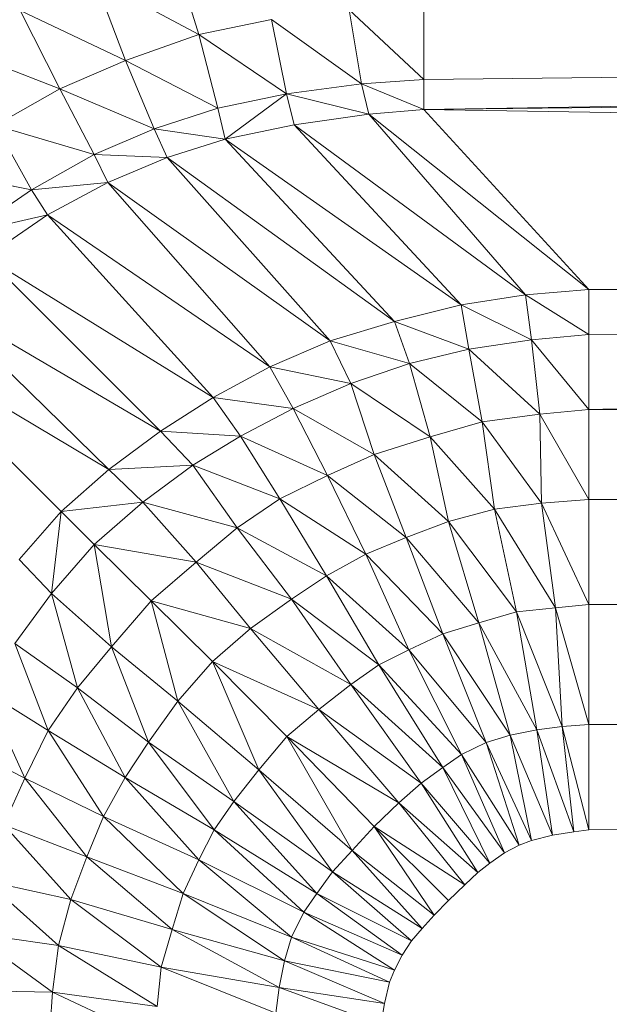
# Model space of a CAD drawing. Header units: metres. Extents: x 391.1 to 427.5, y 12.7 to 28.4.
# Tile 59 of 241: x 409.5508 to 409.5773, y 14.8692 to 14.9135. Entities that reach past the tile are written whole.
import ezdxf

# ---------------------------------------------------------------- set-up
doc = ezdxf.new("R2010")
doc.units = ezdxf.units.M
doc.layers.add('02_MOBILIARIO', color=7, linetype='Continuous', lineweight=18)

# ---------------------------------------------------------------- blocks, each defined once
blk = doc.blocks.new('Family - Plats de dutxa PS-1-153666-01_TEL_PS1')
at = {"layer": '02_MOBILIARIO', "color": 253, "true_color": 0xaaaaaa}
for p, q in [((0.104282, 0.73618), (0.105446, 0.732452)), ((0.105446, 0.732452), (0.104282, 0.73618)), ((0.105446, 0.732452), (0.100747, 0.734957)), ((0.10214, 0.73129), (0.100747, 0.734957)), ((0.100747, 0.734957), (0.105446, 0.732452)), ((0.100747, 0.734957), (0.10214, 0.73129)), ((0.115559, 0.7338), (0.115559, 0.730429)), ((0.409997, 0.7338), (0.115559, 0.730429)), ((0.115559, 0.730429), (0.115559, 0.7338)), ((0.409997, 0.7338), (0.115559, 0.729081)), ((0.409997, 0.7338), (0.115559, 0.730429)), ((0.115559, 0.729081), (0.409997, 0.7338)), ((0.097415, 0.733531), (0.099184, 0.730019)), ((0.10214, 0.73129), (0.097415, 0.733531)), ((0.099184, 0.730019), (0.097415, 0.733531)), ((0.097415, 0.733531), (0.10214, 0.73129)), ((0.115559, 0.730429), (0.112201, 0.733558)), ((0.112746, 0.730237), (0.112201, 0.733558)), ((0.112201, 0.733558), (0.115559, 0.730429)), ((0.112201, 0.733558), (0.112746, 0.730237)), ((0.105446, 0.732452), (0.108701, 0.733124)), ((0.108701, 0.733124), (0.105446, 0.732452)), ((0.112746, 0.730237), (0.108701, 0.733124)), ((0.109381, 0.729785), (0.108701, 0.733124)), ((0.108701, 0.733124), (0.112746, 0.730237)), ((0.108701, 0.733124), (0.109381, 0.729785)), ((0.10214, 0.73129), (0.105446, 0.732452)), ((0.105446, 0.732452), (0.10214, 0.73129)), ((0.109381, 0.729785), (0.105446, 0.732452)), ((0.106288, 0.72914), (0.105446, 0.732452)), ((0.105446, 0.732452), (0.109381, 0.729785)), ((0.105446, 0.732452), (0.106288, 0.72914)), ((0.115559, 0.729081), (0.409997, 0.732452)), ((0.115559, 0.729081), (0.409997, 0.732452)), ((0.099184, 0.730019), (0.094387, 0.731878)), ((0.094387, 0.731878), (0.099184, 0.730019)), ((0.099184, 0.730019), (0.10214, 0.73129)), ((0.10214, 0.73129), (0.099184, 0.730019)), ((0.106288, 0.72914), (0.10214, 0.73129)), ((0.103432, 0.728223), (0.10214, 0.73129)), ((0.10214, 0.73129), (0.106288, 0.72914)), ((0.10214, 0.73129), (0.103432, 0.728223)), ((0.112746, 0.730237), (0.109381, 0.729785)), ((0.109381, 0.729785), (0.112746, 0.730237)), ((0.115559, 0.730429), (0.112746, 0.730237)), ((0.112746, 0.730237), (0.115559, 0.730429)), ((0.115559, 0.729081), (0.112746, 0.730237)), ((0.113086, 0.728879), (0.112746, 0.730237)), ((0.112746, 0.730237), (0.115559, 0.729081)), ((0.112746, 0.730237), (0.113086, 0.728879)), ((0.115559, 0.730429), (0.115559, 0.729081)), ((0.115559, 0.729081), (0.115559, 0.730429)), ((0.096294, 0.728375), (0.099184, 0.730019)), ((0.099184, 0.730019), (0.096294, 0.728375)), ((0.103432, 0.728223), (0.099184, 0.730019)), ((0.100727, 0.727059), (0.099184, 0.730019)), ((0.099184, 0.730019), (0.103432, 0.728223)), ((0.099184, 0.730019), (0.100727, 0.727059)), ((0.109381, 0.729785), (0.106288, 0.72914)), ((0.109381, 0.729785), (0.106288, 0.72914)), ((0.106628, 0.727748), (0.109381, 0.729785)), ((0.109381, 0.729785), (0.106628, 0.727748)), ((0.113086, 0.728879), (0.109381, 0.729785)), ((0.109721, 0.728393), (0.109381, 0.729785)), ((0.109381, 0.729785), (0.113086, 0.728879)), ((0.109381, 0.729785), (0.109721, 0.728393)), ((0.106288, 0.72914), (0.103432, 0.728223)), ((0.103432, 0.728223), (0.106288, 0.72914)), ((0.106628, 0.727748), (0.106288, 0.72914)), ((0.106288, 0.72914), (0.106628, 0.727748)), ((0.113086, 0.728879), (0.109721, 0.728393)), ((0.109721, 0.728393), (0.113086, 0.728879)), ((0.115559, 0.729081), (0.113086, 0.728879)), ((0.113086, 0.728879), (0.115559, 0.729081)), ((0.122975, 0.720991), (0.113086, 0.728879)), ((0.120128, 0.720754), (0.113086, 0.728879)), ((0.113086, 0.728879), (0.122975, 0.720991)), ((0.113086, 0.728879), (0.120128, 0.720754)), ((0.409997, 0.724362), (0.115559, 0.729081)), ((0.122975, 0.720991), (0.115559, 0.729081)), ((0.115559, 0.729081), (0.409997, 0.724362)), ((0.115559, 0.729081), (0.122975, 0.720991)), ((0.100727, 0.727059), (0.096294, 0.728375)), ((0.097919, 0.725476), (0.096294, 0.728375)), ((0.096294, 0.728375), (0.100727, 0.727059)), ((0.096294, 0.728375), (0.097919, 0.725476)), ((0.106628, 0.727748), (0.109721, 0.728393)), ((0.106628, 0.727748), (0.109721, 0.728393)), ((0.120128, 0.720754), (0.109721, 0.728393)), ((0.117235, 0.720304), (0.109721, 0.728393)), ((0.109721, 0.728393), (0.120128, 0.720754)), ((0.109721, 0.728393), (0.117235, 0.720304)), ((0.103432, 0.728223), (0.100727, 0.727059)), ((0.100727, 0.727059), (0.103432, 0.728223)), ((0.106628, 0.727748), (0.103432, 0.728223)), ((0.10401, 0.726933), (0.103432, 0.728223)), ((0.103432, 0.728223), (0.106628, 0.727748)), ((0.103432, 0.728223), (0.10401, 0.726933)), ((0.106628, 0.727748), (0.10401, 0.726933)), ((0.10401, 0.726933), (0.106628, 0.727748)), ((0.117235, 0.720304), (0.106628, 0.727748)), ((0.11423, 0.719553), (0.106628, 0.727748)), ((0.106628, 0.727748), (0.117235, 0.720304)), ((0.106628, 0.727748), (0.11423, 0.719553)), ((0.100727, 0.727059), (0.097919, 0.725476)), ((0.097919, 0.725476), (0.100727, 0.727059)), ((0.100727, 0.727059), (0.101344, 0.725804)), ((0.10401, 0.726933), (0.100727, 0.727059)), ((0.101344, 0.725804), (0.100727, 0.727059)), ((0.100727, 0.727059), (0.10401, 0.726933)), ((0.10401, 0.726933), (0.101344, 0.725804)), ((0.101344, 0.725804), (0.10401, 0.726933)), ((0.11423, 0.719553), (0.10401, 0.726933)), ((0.111338, 0.71869), (0.10401, 0.726933)), ((0.10401, 0.726933), (0.11423, 0.719553)), ((0.10401, 0.726933), (0.111338, 0.71869)), ((0.097919, 0.725476), (0.093312, 0.726384)), ((0.093312, 0.726384), (0.097919, 0.725476)), ((0.101344, 0.725804), (0.097919, 0.725476)), ((0.097919, 0.725476), (0.101344, 0.725804)), ((0.101344, 0.725804), (0.098635, 0.724354)), ((0.098635, 0.724354), (0.101344, 0.725804)), ((0.111338, 0.71869), (0.101344, 0.725804)), ((0.108633, 0.717527), (0.101344, 0.725804)), ((0.101344, 0.725804), (0.111338, 0.71869)), ((0.101344, 0.725804), (0.108633, 0.717527)), ((0.097919, 0.725476), (0.095127, 0.723552)), ((0.095127, 0.723552), (0.097919, 0.725476)), ((0.098635, 0.724354), (0.097919, 0.725476)), ((0.097919, 0.725476), (0.098635, 0.724354)), ((0.098635, 0.724354), (0.095127, 0.723552)), ((0.095127, 0.723552), (0.098635, 0.724354)), ((0.098635, 0.724354), (0.095882, 0.72245)), ((0.095882, 0.72245), (0.098635, 0.724354)), ((0.108633, 0.717527), (0.098635, 0.724354)), ((0.106078, 0.716138), (0.098635, 0.724354)), ((0.098635, 0.724354), (0.108633, 0.717527)), ((0.098635, 0.724354), (0.106078, 0.716138)), ((0.409997, 0.724362), (0.122975, 0.720991)), ((0.122975, 0.720991), (0.409997, 0.724362)), ((0.106078, 0.716138), (0.095882, 0.72245)), ((0.103712, 0.714637), (0.095882, 0.72245)), ((0.095882, 0.72245), (0.106078, 0.716138)), ((0.095882, 0.72245), (0.103712, 0.714637)), ((0.409997, 0.722339), (0.122975, 0.718969)), ((0.409997, 0.722339), (0.122975, 0.720991)), ((0.122975, 0.720991), (0.409997, 0.722339)), ((0.409997, 0.722339), (0.122975, 0.715598)), ((0.409997, 0.722339), (0.122975, 0.718969)), ((0.122975, 0.715598), (0.409997, 0.722339)), ((0.122975, 0.720991), (0.120128, 0.720754)), ((0.120128, 0.720754), (0.122975, 0.720991)), ((0.122975, 0.718969), (0.122975, 0.720991)), ((0.122975, 0.720991), (0.122975, 0.718969)), ((0.103712, 0.714637), (0.093482, 0.720634)), ((0.101401, 0.712901), (0.093482, 0.720634)), ((0.093482, 0.720634), (0.103712, 0.714637)), ((0.093482, 0.720634), (0.101401, 0.712901)), ((0.120128, 0.720754), (0.117235, 0.720304)), ((0.117235, 0.720304), (0.120128, 0.720754)), ((0.122975, 0.718969), (0.120128, 0.720754)), ((0.120391, 0.718728), (0.120128, 0.720754)), ((0.120128, 0.720754), (0.122975, 0.718969)), ((0.120128, 0.720754), (0.120391, 0.718728)), ((0.117235, 0.720304), (0.11423, 0.719553)), ((0.11423, 0.719553), (0.117235, 0.720304)), ((0.120391, 0.718728), (0.117235, 0.720304)), ((0.117573, 0.718315), (0.117235, 0.720304)), ((0.117235, 0.720304), (0.120391, 0.718728)), ((0.117235, 0.720304), (0.117573, 0.718315)), ((0.11423, 0.719553), (0.111338, 0.71869)), ((0.111338, 0.71869), (0.11423, 0.719553)), ((0.117573, 0.718315), (0.11423, 0.719553)), ((0.114906, 0.717677), (0.11423, 0.719553)), ((0.11423, 0.719553), (0.117573, 0.718315)), ((0.11423, 0.719553), (0.114906, 0.717677)), ((0.101401, 0.712901), (0.091424, 0.718834)), ((0.099255, 0.711018), (0.091424, 0.718834)), ((0.091424, 0.718834), (0.101401, 0.712901)), ((0.091424, 0.718834), (0.099255, 0.711018)), ((0.111338, 0.71869), (0.108633, 0.717527)), ((0.108633, 0.717527), (0.111338, 0.71869)), ((0.114906, 0.717677), (0.111338, 0.71869)), ((0.112277, 0.716776), (0.111338, 0.71869)), ((0.111338, 0.71869), (0.114906, 0.717677)), ((0.111338, 0.71869), (0.112277, 0.716776)), ((0.117573, 0.718315), (0.120391, 0.718728)), ((0.120391, 0.718728), (0.117573, 0.718315)), ((0.120391, 0.718728), (0.122975, 0.718969)), ((0.122975, 0.718969), (0.120391, 0.718728)), ((0.122975, 0.715598), (0.120391, 0.718728)), ((0.120767, 0.715387), (0.120391, 0.718728)), ((0.120391, 0.718728), (0.122975, 0.715598)), ((0.120391, 0.718728), (0.120767, 0.715387)), ((0.122975, 0.718969), (0.122975, 0.715598)), ((0.122975, 0.715598), (0.122975, 0.718969)), ((0.122975, 0.715598), (0.409997, 0.718969)), ((0.122975, 0.715598), (0.409997, 0.718969)), ((0.114906, 0.717677), (0.117573, 0.718315)), ((0.117573, 0.718315), (0.114906, 0.717677)), ((0.117573, 0.718315), (0.118175, 0.71505)), ((0.120767, 0.715387), (0.117573, 0.718315)), ((0.118175, 0.71505), (0.117573, 0.718315)), ((0.117573, 0.718315), (0.120767, 0.715387)), ((0.112277, 0.716776), (0.114906, 0.717677)), ((0.114906, 0.717677), (0.112277, 0.716776)), ((0.118175, 0.71505), (0.114906, 0.717677)), ((0.115842, 0.71437), (0.114906, 0.717677)), ((0.114906, 0.717677), (0.118175, 0.71505)), ((0.114906, 0.717677), (0.115842, 0.71437)), ((0.108633, 0.717527), (0.106078, 0.716138)), ((0.106078, 0.716138), (0.108633, 0.717527)), ((0.112277, 0.716776), (0.108633, 0.717527)), ((0.109685, 0.71565), (0.108633, 0.717527)), ((0.108633, 0.717527), (0.112277, 0.716776)), ((0.108633, 0.717527), (0.109685, 0.71565)), ((0.109685, 0.71565), (0.112277, 0.716776)), ((0.112277, 0.716776), (0.109685, 0.71565)), ((0.115842, 0.71437), (0.112277, 0.716776)), ((0.113325, 0.713582), (0.112277, 0.716776)), ((0.112277, 0.716776), (0.115842, 0.71437)), ((0.112277, 0.716776), (0.113325, 0.713582)), ((0.106078, 0.716138), (0.103712, 0.714637)), ((0.103712, 0.714637), (0.106078, 0.716138)), ((0.109685, 0.71565), (0.106078, 0.716138)), ((0.107314, 0.714408), (0.106078, 0.716138)), ((0.106078, 0.716138), (0.109685, 0.71565)), ((0.106078, 0.716138), (0.107314, 0.714408)), ((0.107314, 0.714408), (0.109685, 0.71565)), ((0.109685, 0.71565), (0.107314, 0.714408)), ((0.113325, 0.713582), (0.109685, 0.71565)), ((0.111221, 0.712644), (0.109685, 0.71565)), ((0.109685, 0.71565), (0.113325, 0.713582)), ((0.109685, 0.71565), (0.111221, 0.712644)), ((0.122975, 0.715598), (0.120767, 0.715387)), ((0.120767, 0.715387), (0.122975, 0.715598)), ((0.122975, 0.715598), (0.122975, 0.711553)), ((0.409997, 0.714444), (0.122975, 0.715598)), ((0.122975, 0.711553), (0.122975, 0.715598)), ((0.122975, 0.715598), (0.409997, 0.714444)), ((0.118175, 0.71505), (0.115842, 0.71437)), ((0.115842, 0.71437), (0.118175, 0.71505)), ((0.120767, 0.715387), (0.118175, 0.71505)), ((0.118175, 0.71505), (0.120767, 0.715387)), ((0.118175, 0.71505), (0.118734, 0.711132)), ((0.120838, 0.711395), (0.118175, 0.71505)), ((0.118734, 0.711132), (0.118175, 0.71505)), ((0.118175, 0.71505), (0.120838, 0.711395)), ((0.122975, 0.711553), (0.120767, 0.715387)), ((0.120838, 0.711395), (0.120767, 0.715387)), ((0.120767, 0.715387), (0.122975, 0.711553)), ((0.120767, 0.715387), (0.120838, 0.711395)), ((0.103712, 0.714637), (0.101401, 0.712901)), ((0.101401, 0.712901), (0.103712, 0.714637)), ((0.107314, 0.714408), (0.103712, 0.714637)), ((0.105173, 0.713095), (0.103712, 0.714637)), ((0.103712, 0.714637), (0.107314, 0.714408)), ((0.103712, 0.714637), (0.105173, 0.713095)), ((0.105173, 0.713095), (0.107314, 0.714408)), ((0.107314, 0.714408), (0.105173, 0.713095)), ((0.111221, 0.712644), (0.107314, 0.714408)), ((0.10908, 0.711593), (0.107314, 0.714408)), ((0.107314, 0.714408), (0.111221, 0.712644)), ((0.107314, 0.714408), (0.10908, 0.711593)), ((0.113325, 0.713582), (0.115842, 0.71437)), ((0.115842, 0.71437), (0.113325, 0.713582)), ((0.118734, 0.711132), (0.115842, 0.71437)), ((0.116668, 0.710569), (0.115842, 0.71437)), ((0.115842, 0.71437), (0.118734, 0.711132)), ((0.115842, 0.71437), (0.116668, 0.710569)), ((0.409997, 0.714444), (0.122975, 0.711553)), ((0.122975, 0.711553), (0.409997, 0.714444)), ((0.113325, 0.713582), (0.111221, 0.712644)), ((0.111221, 0.712644), (0.113325, 0.713582)), ((0.116668, 0.710569), (0.113325, 0.713582)), ((0.114752, 0.709856), (0.113325, 0.713582)), ((0.113325, 0.713582), (0.116668, 0.710569)), ((0.113325, 0.713582), (0.114752, 0.709856)), ((0.101401, 0.712901), (0.099255, 0.711018)), ((0.099255, 0.711018), (0.101401, 0.712901)), ((0.105173, 0.713095), (0.101401, 0.712901)), ((0.101401, 0.712901), (0.105173, 0.713095)), ((0.102919, 0.711443), (0.101401, 0.712901)), ((0.101401, 0.712901), (0.102919, 0.711443)), ((0.102919, 0.711443), (0.105173, 0.713095)), ((0.105173, 0.713095), (0.102919, 0.711443)), ((0.10908, 0.711593), (0.105173, 0.713095)), ((0.107164, 0.71028), (0.105173, 0.713095)), ((0.105173, 0.713095), (0.10908, 0.711593)), ((0.105173, 0.713095), (0.107164, 0.71028)), ((0.111221, 0.712644), (0.10908, 0.711593)), ((0.10908, 0.711593), (0.111221, 0.712644)), ((0.114752, 0.709856), (0.111221, 0.712644)), ((0.112949, 0.709105), (0.111221, 0.712644)), ((0.111221, 0.712644), (0.114752, 0.709856)), ((0.111221, 0.712644), (0.112949, 0.709105)), ((0.10908, 0.711593), (0.107164, 0.71028)), ((0.107164, 0.71028), (0.10908, 0.711593)), ((0.112949, 0.709105), (0.10908, 0.711593)), ((0.111184, 0.70813), (0.10908, 0.711593)), ((0.10908, 0.711593), (0.112949, 0.709105)), ((0.10908, 0.711593), (0.111184, 0.70813)), ((0.122975, 0.711553), (0.120838, 0.711395)), ((0.120838, 0.711395), (0.122975, 0.711553)), ((0.409997, 0.710205), (0.122975, 0.711553)), ((0.122975, 0.706834), (0.122975, 0.711553)), ((0.122975, 0.711553), (0.409997, 0.710205)), ((0.122975, 0.711553), (0.122975, 0.706834)), ((0.102919, 0.711443), (0.099255, 0.711018)), ((0.099255, 0.711018), (0.102919, 0.711443)), ((0.100727, 0.70953), (0.102919, 0.711443)), ((0.102919, 0.711443), (0.100727, 0.70953)), ((0.107164, 0.71028), (0.102919, 0.711443)), ((0.105323, 0.708741), (0.102919, 0.711443)), ((0.102919, 0.711443), (0.107164, 0.71028)), ((0.102919, 0.711443), (0.105323, 0.708741)), ((0.118734, 0.711132), (0.116668, 0.710569)), ((0.116668, 0.710569), (0.118734, 0.711132)), ((0.120838, 0.711395), (0.118734, 0.711132)), ((0.118734, 0.711132), (0.120838, 0.711395)), ((0.121477, 0.706692), (0.118734, 0.711132)), ((0.119711, 0.706505), (0.118734, 0.711132)), ((0.118734, 0.711132), (0.121477, 0.706692)), ((0.118734, 0.711132), (0.119711, 0.706505)), ((0.122975, 0.706834), (0.120838, 0.711395)), ((0.121477, 0.706692), (0.120838, 0.711395)), ((0.120838, 0.711395), (0.122975, 0.706834)), ((0.120838, 0.711395), (0.121477, 0.706692)), ((0.099255, 0.711018), (0.097357, 0.708856)), ((0.097357, 0.708856), (0.099255, 0.711018)), ((0.099255, 0.711018), (0.098815, 0.707339)), ((0.098815, 0.707339), (0.099255, 0.711018)), ((0.100727, 0.70953), (0.099255, 0.711018)), ((0.099255, 0.711018), (0.100727, 0.70953)), ((0.107164, 0.71028), (0.105323, 0.708741)), ((0.105323, 0.708741), (0.107164, 0.71028)), ((0.111184, 0.70813), (0.107164, 0.71028)), ((0.109606, 0.707079), (0.107164, 0.71028)), ((0.107164, 0.71028), (0.111184, 0.70813)), ((0.107164, 0.71028), (0.109606, 0.707079)), ((0.114752, 0.709856), (0.116668, 0.710569)), ((0.116668, 0.710569), (0.114752, 0.709856)), ((0.116668, 0.710569), (0.11802, 0.706017)), ((0.119711, 0.706505), (0.116668, 0.710569)), ((0.11802, 0.706017), (0.116668, 0.710569)), ((0.116668, 0.710569), (0.119711, 0.706505)), ((0.409997, 0.710205), (0.122975, 0.706834)), ((0.122975, 0.706834), (0.409997, 0.710205)), ((0.112949, 0.709105), (0.114752, 0.709856)), ((0.114752, 0.709856), (0.112949, 0.709105)), ((0.11802, 0.706017), (0.114752, 0.709856)), ((0.116405, 0.705529), (0.114752, 0.709856)), ((0.114752, 0.709856), (0.11802, 0.706017)), ((0.114752, 0.709856), (0.116405, 0.705529)), ((0.098815, 0.707339), (0.100727, 0.70953)), ((0.100727, 0.70953), (0.098815, 0.707339)), ((0.105323, 0.708741), (0.100727, 0.70953)), ((0.103297, 0.707003), (0.100727, 0.70953)), ((0.100727, 0.70953), (0.105323, 0.708741)), ((0.100727, 0.70953), (0.103297, 0.707003)), ((0.100727, 0.70953), (0.101517, 0.704934)), ((0.101517, 0.704934), (0.100727, 0.70953)), ((0.097357, 0.708856), (0.098815, 0.707339)), ((0.098815, 0.707339), (0.097357, 0.708856)), ((0.111184, 0.70813), (0.112949, 0.709105)), ((0.112949, 0.709105), (0.111184, 0.70813)), ((0.116405, 0.705529), (0.112949, 0.709105)), ((0.114885, 0.704811), (0.112949, 0.709105)), ((0.112949, 0.709105), (0.116405, 0.705529)), ((0.112949, 0.709105), (0.114885, 0.704811)), ((0.105323, 0.708741), (0.103297, 0.707003)), ((0.103297, 0.707003), (0.105323, 0.708741)), ((0.105323, 0.708741), (0.107765, 0.705765)), ((0.109606, 0.707079), (0.105323, 0.708741)), ((0.107765, 0.705765), (0.105323, 0.708741)), ((0.105323, 0.708741), (0.109606, 0.707079)), ((0.109606, 0.707079), (0.111184, 0.70813)), ((0.111184, 0.70813), (0.109606, 0.707079)), ((0.114885, 0.704811), (0.111184, 0.70813)), ((0.113536, 0.704137), (0.111184, 0.70813)), ((0.111184, 0.70813), (0.114885, 0.704811)), ((0.111184, 0.70813), (0.113536, 0.704137)), ((0.097163, 0.705085), (0.098815, 0.707339)), ((0.098815, 0.707339), (0.097163, 0.705085)), ((0.098815, 0.707339), (0.101517, 0.704934)), ((0.098815, 0.707339), (0.099978, 0.703094)), ((0.099978, 0.703094), (0.098815, 0.707339)), ((0.101517, 0.704934), (0.098815, 0.707339)), ((0.107765, 0.705765), (0.109606, 0.707079)), ((0.109606, 0.707079), (0.107765, 0.705765)), ((0.113536, 0.704137), (0.109606, 0.707079)), ((0.112273, 0.70324), (0.109606, 0.707079)), ((0.109606, 0.707079), (0.113536, 0.704137)), ((0.109606, 0.707079), (0.112273, 0.70324)), ((0.103297, 0.707003), (0.101517, 0.704934)), ((0.101517, 0.704934), (0.103297, 0.707003)), ((0.107765, 0.705765), (0.103297, 0.707003)), ((0.106053, 0.704275), (0.103297, 0.707003)), ((0.103297, 0.707003), (0.107765, 0.705765)), ((0.103297, 0.707003), (0.106053, 0.704275)), ((0.103297, 0.707003), (0.104493, 0.702493)), ((0.104493, 0.702493), (0.103297, 0.707003)), ((0.119711, 0.706505), (0.121477, 0.706692)), ((0.121477, 0.706692), (0.119711, 0.706505)), ((0.121477, 0.706692), (0.122975, 0.706834)), ((0.122975, 0.706834), (0.121477, 0.706692)), ((0.122975, 0.701441), (0.121477, 0.706692)), ((0.121777, 0.701357), (0.121477, 0.706692)), ((0.121477, 0.706692), (0.122975, 0.701441)), ((0.121477, 0.706692), (0.121777, 0.701357)), ((0.122975, 0.706834), (0.122975, 0.701441)), ((0.409997, 0.704811), (0.122975, 0.706834)), ((0.122975, 0.701441), (0.122975, 0.706834)), ((0.122975, 0.706834), (0.409997, 0.704811)), ((0.11802, 0.706017), (0.119711, 0.706505)), ((0.119711, 0.706505), (0.11802, 0.706017)), ((0.121777, 0.701357), (0.119711, 0.706505)), ((0.120627, 0.701205), (0.119711, 0.706505)), ((0.119711, 0.706505), (0.121777, 0.701357)), ((0.119711, 0.706505), (0.120627, 0.701205)), ((0.106053, 0.704275), (0.107765, 0.705765)), ((0.107765, 0.705765), (0.106053, 0.704275)), ((0.112273, 0.70324), (0.107765, 0.705765)), ((0.11084, 0.702115), (0.107765, 0.705765)), ((0.107765, 0.705765), (0.112273, 0.70324)), ((0.107765, 0.705765), (0.11084, 0.702115)), ((0.11802, 0.706017), (0.116405, 0.705529)), ((0.116405, 0.705529), (0.11802, 0.706017)), ((0.120627, 0.701205), (0.11802, 0.706017)), ((0.119433, 0.700966), (0.11802, 0.706017)), ((0.11802, 0.706017), (0.120627, 0.701205)), ((0.11802, 0.706017), (0.119433, 0.700966)), ((0.116405, 0.705529), (0.114885, 0.704811)), ((0.114885, 0.704811), (0.116405, 0.705529)), ((0.119433, 0.700966), (0.116405, 0.705529)), ((0.118359, 0.700646), (0.116405, 0.705529)), ((0.116405, 0.705529), (0.119433, 0.700966)), ((0.116405, 0.705529), (0.118359, 0.700646)), ((0.097163, 0.705085), (0.099978, 0.703094)), ((0.097163, 0.705085), (0.098664, 0.701178)), ((0.098664, 0.701178), (0.097163, 0.705085)), ((0.099978, 0.703094), (0.097163, 0.705085)), ((0.101517, 0.704934), (0.099978, 0.703094)), ((0.099978, 0.703094), (0.101517, 0.704934)), ((0.101517, 0.704934), (0.104493, 0.702493)), ((0.101517, 0.704934), (0.103179, 0.700652)), ((0.103179, 0.700652), (0.101517, 0.704934)), ((0.104493, 0.702493), (0.101517, 0.704934)), ((0.114885, 0.704811), (0.113536, 0.704137)), ((0.113536, 0.704137), (0.114885, 0.704811)), ((0.118359, 0.700646), (0.114885, 0.704811)), ((0.117241, 0.700099), (0.114885, 0.704811)), ((0.114885, 0.704811), (0.118359, 0.700646)), ((0.114885, 0.704811), (0.117241, 0.700099)), ((0.409997, 0.704811), (0.122975, 0.701441)), ((0.122975, 0.701441), (0.409997, 0.704811)), ((0.106053, 0.704275), (0.104493, 0.702493)), ((0.104493, 0.702493), (0.106053, 0.704275)), ((0.11084, 0.702115), (0.106053, 0.704275)), ((0.10939, 0.700904), (0.106053, 0.704275)), ((0.106053, 0.704275), (0.11084, 0.702115)), ((0.106053, 0.704275), (0.10939, 0.700904)), ((0.106053, 0.704275), (0.108143, 0.699418)), ((0.108143, 0.699418), (0.106053, 0.704275)), ((0.113536, 0.704137), (0.112273, 0.70324)), ((0.112273, 0.70324), (0.113536, 0.704137)), ((0.117241, 0.700099), (0.113536, 0.704137)), ((0.116405, 0.699521), (0.113536, 0.704137)), ((0.113536, 0.704137), (0.117241, 0.700099)), ((0.113536, 0.704137), (0.116405, 0.699521)), ((0.099978, 0.703094), (0.098664, 0.701178)), ((0.098664, 0.701178), (0.099978, 0.703094)), ((0.103179, 0.700652), (0.099978, 0.703094)), ((0.099978, 0.703094), (0.103179, 0.700652)), ((0.099978, 0.703094), (0.102128, 0.699074)), ((0.102128, 0.699074), (0.099978, 0.703094)), ((0.112273, 0.70324), (0.11084, 0.702115)), ((0.11084, 0.702115), (0.112273, 0.70324)), ((0.112273, 0.70324), (0.115428, 0.698808)), ((0.116405, 0.699521), (0.112273, 0.70324)), ((0.115428, 0.698808), (0.112273, 0.70324)), ((0.112273, 0.70324), (0.116405, 0.699521)), ((0.098664, 0.701178), (0.09585, 0.702943)), ((0.09585, 0.702943), (0.098664, 0.701178)), ((0.09585, 0.702943), (0.097614, 0.699037)), ((0.097614, 0.699037), (0.09585, 0.702943)), ((0.104493, 0.702493), (0.103179, 0.700652)), ((0.103179, 0.700652), (0.104493, 0.702493)), ((0.104493, 0.702493), (0.108143, 0.699418)), ((0.104493, 0.702493), (0.107018, 0.697985)), ((0.107018, 0.697985), (0.104493, 0.702493)), ((0.108143, 0.699418), (0.104493, 0.702493)), ((0.11084, 0.702115), (0.10939, 0.700904)), ((0.10939, 0.700904), (0.11084, 0.702115)), ((0.115428, 0.698808), (0.11084, 0.702115)), ((0.114422, 0.697934), (0.11084, 0.702115)), ((0.11084, 0.702115), (0.115428, 0.698808)), ((0.11084, 0.702115), (0.114422, 0.697934)), ((0.121777, 0.701357), (0.120627, 0.701205)), ((0.120627, 0.701205), (0.121777, 0.701357)), ((0.122975, 0.701441), (0.121777, 0.701357)), ((0.121777, 0.701357), (0.122975, 0.701441)), ((0.122975, 0.696721), (0.121777, 0.701357)), ((0.122297, 0.696631), (0.121777, 0.701357)), ((0.121777, 0.701357), (0.122975, 0.696721)), ((0.121777, 0.701357), (0.122297, 0.696631)), ((0.409997, 0.700092), (0.122975, 0.701441)), ((0.122975, 0.696721), (0.122975, 0.701441)), ((0.122975, 0.701441), (0.409997, 0.700092)), ((0.122975, 0.701441), (0.122975, 0.696721)), ((0.097614, 0.699037), (0.098664, 0.701178)), ((0.098664, 0.701178), (0.097614, 0.699037)), ((0.098664, 0.701178), (0.102128, 0.699074)), ((0.098664, 0.701178), (0.101152, 0.697309)), ((0.101152, 0.697309), (0.098664, 0.701178)), ((0.102128, 0.699074), (0.098664, 0.701178)), ((0.108143, 0.699418), (0.10939, 0.700904)), ((0.10939, 0.700904), (0.108143, 0.699418)), ((0.10939, 0.700904), (0.113322, 0.696868)), ((0.10939, 0.700904), (0.112328, 0.695784)), ((0.112328, 0.695784), (0.10939, 0.700904)), ((0.114422, 0.697934), (0.10939, 0.700904)), ((0.113322, 0.696868), (0.10939, 0.700904)), ((0.10939, 0.700904), (0.114422, 0.697934)), ((0.119433, 0.700966), (0.118359, 0.700646)), ((0.118359, 0.700646), (0.119433, 0.700966)), ((0.120627, 0.701205), (0.119433, 0.700966)), ((0.119433, 0.700966), (0.120627, 0.701205)), ((0.121343, 0.696479), (0.119433, 0.700966)), ((0.120388, 0.696241), (0.119433, 0.700966)), ((0.119433, 0.700966), (0.121343, 0.696479)), ((0.119433, 0.700966), (0.120388, 0.696241)), ((0.122297, 0.696631), (0.120627, 0.701205)), ((0.121343, 0.696479), (0.120627, 0.701205)), ((0.120627, 0.701205), (0.122297, 0.696631)), ((0.120627, 0.701205), (0.121343, 0.696479)), ((0.094608, 0.700573), (0.097614, 0.699037)), ((0.097614, 0.699037), (0.094608, 0.700573)), ((0.103179, 0.700652), (0.102128, 0.699074)), ((0.102128, 0.699074), (0.103179, 0.700652)), ((0.103179, 0.700652), (0.107018, 0.697985)), ((0.103179, 0.700652), (0.106121, 0.696721)), ((0.106121, 0.696721), (0.103179, 0.700652)), ((0.107018, 0.697985), (0.103179, 0.700652)), ((0.117241, 0.700099), (0.118359, 0.700646)), ((0.118359, 0.700646), (0.117241, 0.700099)), ((0.120388, 0.696241), (0.118359, 0.700646)), ((0.119845, 0.696024), (0.118359, 0.700646)), ((0.118359, 0.700646), (0.120388, 0.696241)), ((0.118359, 0.700646), (0.119845, 0.696024)), ((0.117241, 0.700099), (0.116405, 0.699521)), ((0.116405, 0.699521), (0.117241, 0.700099)), ((0.119845, 0.696024), (0.117241, 0.700099)), ((0.119173, 0.695677), (0.117241, 0.700099)), ((0.117241, 0.700099), (0.119845, 0.696024)), ((0.117241, 0.700099), (0.119173, 0.695677)), ((0.122975, 0.696721), (0.409997, 0.700092)), ((0.409997, 0.700092), (0.122975, 0.696721)), ((0.108143, 0.699418), (0.107018, 0.697985)), ((0.107018, 0.697985), (0.108143, 0.699418)), ((0.112328, 0.695784), (0.108143, 0.699418)), ((0.108143, 0.699418), (0.112328, 0.695784)), ((0.108143, 0.699418), (0.11145, 0.694829)), ((0.11145, 0.694829), (0.108143, 0.699418)), ((0.116405, 0.699521), (0.115428, 0.698808)), ((0.115428, 0.698808), (0.116405, 0.699521)), ((0.116405, 0.699521), (0.118521, 0.69522)), ((0.119173, 0.695677), (0.116405, 0.699521)), ((0.118521, 0.69522), (0.116405, 0.699521)), ((0.116405, 0.699521), (0.119173, 0.695677)), ((0.097614, 0.699037), (0.096675, 0.696933)), ((0.096675, 0.696933), (0.097614, 0.699037)), ((0.101152, 0.697309), (0.097614, 0.699037)), ((0.097614, 0.699037), (0.101152, 0.697309)), ((0.097614, 0.699037), (0.100402, 0.695505)), ((0.100402, 0.695505), (0.097614, 0.699037)), ((0.102128, 0.699074), (0.101152, 0.697309)), ((0.101152, 0.697309), (0.102128, 0.699074)), ((0.106121, 0.696721), (0.102128, 0.699074)), ((0.102128, 0.699074), (0.106121, 0.696721)), ((0.102128, 0.699074), (0.105446, 0.695373)), ((0.105446, 0.695373), (0.102128, 0.699074)), ((0.115428, 0.698808), (0.114422, 0.697934)), ((0.114422, 0.697934), (0.115428, 0.698808)), ((0.118521, 0.69522), (0.115428, 0.698808)), ((0.117982, 0.694799), (0.115428, 0.698808)), ((0.115428, 0.698808), (0.118521, 0.69522)), ((0.115428, 0.698808), (0.117982, 0.694799)), ((0.107018, 0.697985), (0.106121, 0.696721)), ((0.106121, 0.696721), (0.107018, 0.697985)), ((0.11145, 0.694829), (0.107018, 0.697985)), ((0.107018, 0.697985), (0.11145, 0.694829)), ((0.107018, 0.697985), (0.110737, 0.693853)), ((0.110737, 0.693853), (0.107018, 0.697985)), ((0.114422, 0.697934), (0.113322, 0.696868)), ((0.113322, 0.696868), (0.114422, 0.697934)), ((0.117982, 0.694799), (0.114422, 0.697934)), ((0.117397, 0.694244), (0.114422, 0.697934)), ((0.114422, 0.697934), (0.117982, 0.694799)), ((0.114422, 0.697934), (0.117397, 0.694244)), ((0.100402, 0.695505), (0.096675, 0.696933)), ((0.096675, 0.696933), (0.100402, 0.695505)), ((0.096675, 0.696933), (0.099689, 0.69359)), ((0.099689, 0.69359), (0.096675, 0.696933)), ((0.100402, 0.695505), (0.101152, 0.697309)), ((0.101152, 0.697309), (0.100402, 0.695505)), ((0.101152, 0.697309), (0.105446, 0.695373)), ((0.101152, 0.697309), (0.104729, 0.693853)), ((0.104729, 0.693853), (0.101152, 0.697309)), ((0.105446, 0.695373), (0.101152, 0.697309)), ((0.106121, 0.696721), (0.105446, 0.695373)), ((0.105446, 0.695373), (0.106121, 0.696721)), ((0.106121, 0.696721), (0.110737, 0.693853)), ((0.106121, 0.696721), (0.110159, 0.693016)), ((0.110159, 0.693016), (0.106121, 0.696721)), ((0.110737, 0.693853), (0.106121, 0.696721)), ((0.113322, 0.696868), (0.112328, 0.695784)), ((0.112328, 0.695784), (0.113322, 0.696868)), ((0.117397, 0.694244), (0.113322, 0.696868)), ((0.116662, 0.693539), (0.113322, 0.696868)), ((0.113322, 0.696868), (0.117397, 0.694244)), ((0.113322, 0.696868), (0.116662, 0.693539)), ((0.113322, 0.696868), (0.116017, 0.692878)), ((0.116017, 0.692878), (0.113322, 0.696868)), ((0.120388, 0.696241), (0.121343, 0.696479)), ((0.121343, 0.696479), (0.120388, 0.696241)), ((0.121343, 0.696479), (0.122297, 0.696631)), ((0.122297, 0.696631), (0.121343, 0.696479)), ((0.122297, 0.696631), (0.122975, 0.696721)), ((0.122975, 0.696721), (0.122297, 0.696631)), ((0.119173, 0.695677), (0.119845, 0.696024)), ((0.119845, 0.696024), (0.119173, 0.695677)), ((0.119845, 0.696024), (0.120388, 0.696241)), ((0.120388, 0.696241), (0.119845, 0.696024)), ((0.11145, 0.694829), (0.112328, 0.695784)), ((0.112328, 0.695784), (0.11145, 0.694829)), ((0.116017, 0.692878), (0.112328, 0.695784)), ((0.112328, 0.695784), (0.116017, 0.692878)), ((0.112328, 0.695784), (0.115478, 0.692278)), ((0.115478, 0.692278), (0.112328, 0.695784)), ((0.118521, 0.69522), (0.119173, 0.695677)), ((0.119173, 0.695677), (0.118521, 0.69522)), ((0.099689, 0.69359), (0.100402, 0.695505)), ((0.100402, 0.695505), (0.099689, 0.69359)), ((0.100402, 0.695505), (0.104729, 0.693853)), ((0.100402, 0.695505), (0.104241, 0.692237)), ((0.104241, 0.692237), (0.100402, 0.695505)), ((0.104729, 0.693853), (0.100402, 0.695505)), ((0.105446, 0.695373), (0.104729, 0.693853)), ((0.104729, 0.693853), (0.105446, 0.695373)), ((0.105446, 0.695373), (0.110159, 0.693016)), ((0.105446, 0.695373), (0.109611, 0.691899)), ((0.109611, 0.691899), (0.105446, 0.695373)), ((0.110159, 0.693016), (0.105446, 0.695373)), ((0.117982, 0.694799), (0.118521, 0.69522)), ((0.118521, 0.69522), (0.117982, 0.694799)), ((0.110737, 0.693853), (0.11145, 0.694829)), ((0.11145, 0.694829), (0.110737, 0.693853)), ((0.11145, 0.694829), (0.115478, 0.692278)), ((0.11145, 0.694829), (0.114998, 0.691722)), ((0.114998, 0.691722), (0.11145, 0.694829)), ((0.115478, 0.692278), (0.11145, 0.694829)), ((0.117397, 0.694244), (0.117982, 0.694799)), ((0.117982, 0.694799), (0.117397, 0.694244)), ((0.095887, 0.694416), (0.099689, 0.69359)), ((0.095887, 0.694416), (0.099126, 0.691524)), ((0.099126, 0.691524), (0.095887, 0.694416)), ((0.099689, 0.69359), (0.095887, 0.694416)), ((0.116662, 0.693539), (0.117397, 0.694244)), ((0.117397, 0.694244), (0.116662, 0.693539)), ((0.104729, 0.693853), (0.104241, 0.692237)), ((0.104241, 0.692237), (0.104729, 0.693853)), ((0.104729, 0.693853), (0.109611, 0.691899)), ((0.104729, 0.693853), (0.109291, 0.690825)), ((0.109291, 0.690825), (0.104729, 0.693853)), ((0.109611, 0.691899), (0.104729, 0.693853)), ((0.110159, 0.693016), (0.110737, 0.693853)), ((0.110737, 0.693853), (0.110159, 0.693016)), ((0.110737, 0.693853), (0.114998, 0.691722)), ((0.110737, 0.693853), (0.114581, 0.691085)), ((0.114581, 0.691085), (0.110737, 0.693853)), ((0.114998, 0.691722), (0.110737, 0.693853)), ((0.099126, 0.691524), (0.099689, 0.69359)), ((0.099689, 0.69359), (0.099126, 0.691524)), ((0.099689, 0.69359), (0.104241, 0.692237)), ((0.099689, 0.69359), (0.103753, 0.690547)), ((0.103753, 0.690547), (0.099689, 0.69359)), ((0.104241, 0.692237), (0.099689, 0.69359)), ((0.116017, 0.692878), (0.116662, 0.693539)), ((0.116662, 0.693539), (0.116017, 0.692878)), ((0.109611, 0.691899), (0.110159, 0.693016)), ((0.110159, 0.693016), (0.109611, 0.691899)), ((0.110159, 0.693016), (0.114581, 0.691085)), ((0.110159, 0.693016), (0.114234, 0.690412)), ((0.114234, 0.690412), (0.110159, 0.693016)), ((0.114581, 0.691085), (0.110159, 0.693016)), ((0.115478, 0.692278), (0.116017, 0.692878)), ((0.116017, 0.692878), (0.115478, 0.692278)), ((0.095208, 0.692083), (0.099126, 0.691524)), ((0.095208, 0.692083), (0.098863, 0.68942)), ((0.098863, 0.68942), (0.095208, 0.692083)), ((0.099126, 0.691524), (0.095208, 0.692083)), ((0.104241, 0.692237), (0.103753, 0.690547)), ((0.103753, 0.690547), (0.104241, 0.692237)), ((0.109291, 0.690825), (0.104241, 0.692237)), ((0.104241, 0.692237), (0.109291, 0.690825)), ((0.104241, 0.692237), (0.109053, 0.689631)), ((0.109053, 0.689631), (0.104241, 0.692237)), ((0.114998, 0.691722), (0.115478, 0.692278)), ((0.115478, 0.692278), (0.114998, 0.691722)), ((0.109611, 0.691899), (0.109291, 0.690825)), ((0.109291, 0.690825), (0.109611, 0.691899)), ((0.114234, 0.690412), (0.109611, 0.691899)), ((0.109611, 0.691899), (0.114234, 0.690412)), ((0.109611, 0.691899), (0.114017, 0.68987)), ((0.114017, 0.68987), (0.109611, 0.691899)), ((0.114581, 0.691085), (0.114998, 0.691722)), ((0.114998, 0.691722), (0.114581, 0.691085)), ((0.098863, 0.68942), (0.099126, 0.691524)), ((0.099126, 0.691524), (0.098863, 0.68942)), ((0.099126, 0.691524), (0.103753, 0.690547)), ((0.099126, 0.691524), (0.103566, 0.688781)), ((0.103566, 0.688781), (0.099126, 0.691524)), ((0.103753, 0.690547), (0.099126, 0.691524)), ((0.109291, 0.690825), (0.109053, 0.689631)), ((0.109053, 0.689631), (0.109291, 0.690825)), ((0.109291, 0.690825), (0.114017, 0.68987)), ((0.109291, 0.690825), (0.113779, 0.688915)), ((0.113779, 0.688915), (0.109291, 0.690825)), ((0.114017, 0.68987), (0.109291, 0.690825)), ((0.114234, 0.690412), (0.114581, 0.691085)), ((0.114581, 0.691085), (0.114234, 0.690412)), ((0.103753, 0.690547), (0.103566, 0.688781)), ((0.103566, 0.688781), (0.103753, 0.690547)), ((0.103753, 0.690547), (0.109053, 0.689631)), ((0.103753, 0.690547), (0.108901, 0.688481)), ((0.108901, 0.688481), (0.103753, 0.690547)), ((0.109053, 0.689631), (0.103753, 0.690547)), ((0.114017, 0.68987), (0.114234, 0.690412)), ((0.114234, 0.690412), (0.114017, 0.68987)), ((0.113779, 0.688915), (0.114017, 0.68987)), ((0.114017, 0.68987), (0.113779, 0.688915)), ((0.09487, 0.689491), (0.098863, 0.68942)), ((0.098863, 0.68942), (0.09487, 0.689491)), ((0.098705, 0.687283), (0.098863, 0.68942)), ((0.098863, 0.68942), (0.098705, 0.687283)), ((0.098863, 0.68942), (0.103566, 0.688781)), ((0.098863, 0.68942), (0.103424, 0.687283)), ((0.103424, 0.687283), (0.098863, 0.68942)), ((0.103566, 0.688781), (0.098863, 0.68942)), ((0.109053, 0.689631), (0.108901, 0.688481)), ((0.108901, 0.688481), (0.109053, 0.689631)), ((0.109053, 0.689631), (0.113779, 0.688915)), ((0.109053, 0.689631), (0.113627, 0.68796)), ((0.113627, 0.68796), (0.109053, 0.689631)), ((0.113779, 0.688915), (0.109053, 0.689631)), ((0.113627, 0.68796), (0.113779, 0.688915)), ((0.113779, 0.688915), (0.113627, 0.68796))]:
    blk.add_line(p, q, dxfattribs=at)
blk = doc.blocks.new('LONDR55-XX_ZZ-ARQ-CAA-M3D-Londres55_ifc-1-01_TEL_PS1')
at = {"layer": '02_MOBILIARIO', "color": 253, "lineweight": 18, "true_color": 0xaaaaaa}
blk.add_blockref('Family - Plats de dutxa PS-1-153666-01_TEL_PS1', (409.453442, 14.180351), dxfattribs=at)

msp = doc.modelspace()

# ---------------------------------------------------------------- block references
at = {"lineweight": 5}
msp.add_blockref('LONDR55-XX_ZZ-ARQ-CAA-M3D-Londres55_ifc-1-01_TEL_PS1', (0, 0), dxfattribs=at)

doc.saveas('drawing.dxf')
